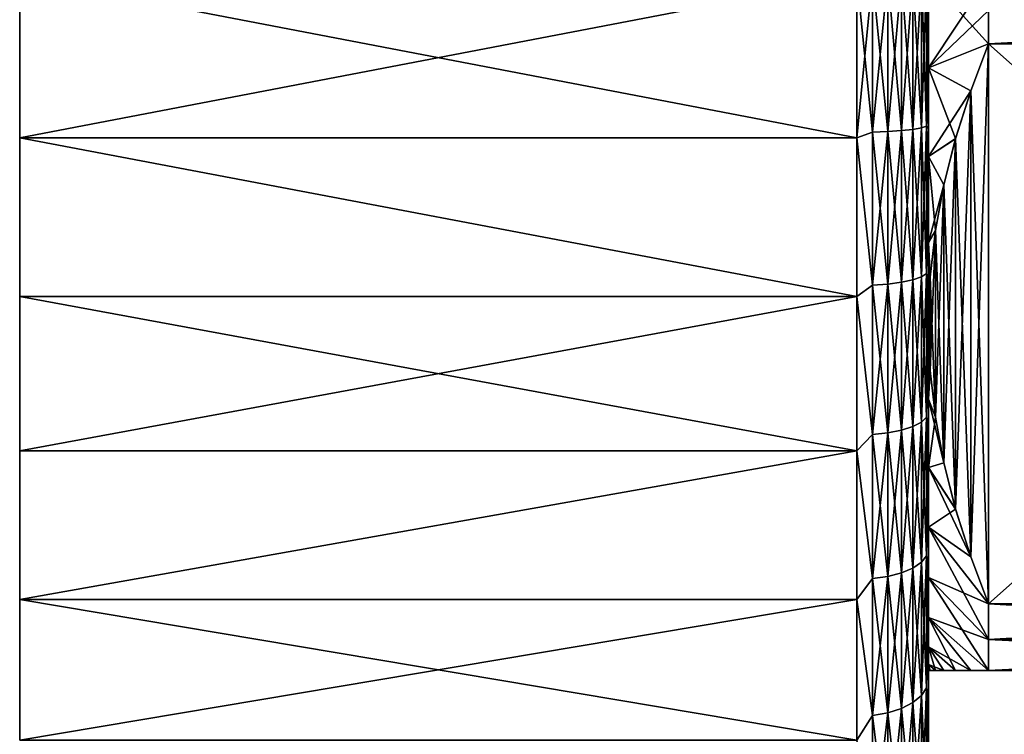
# Model space of a CAD drawing. Header units: metres. Extents: x -59 to 113, y -107 to 107.
# Tile 2 of 192: x -59 to -38, y -92 to -77. Entities that reach past the tile are written whole.
import ezdxf

# ---------------------------------------------------------------- set-up
doc = ezdxf.new("R2010")
doc.units = ezdxf.units.M
doc.layers.add('solid_20_382_333_XXX', color=7, linetype='CONTINUOUS')

msp = doc.modelspace()

# ---------------------------------------------------------------- linework, layer by layer
at = {"layer": 'solid_20_382_333_XXX'}
for points in [[(-58.653999, -79.859329, -68.911316), (-58.653999, -76.5, -9.1), (-58.653999, -76.5, -69.099998)], [(-41.153999, -79.858932, -68.911369), (-58.653999, -79.859329, -68.911316), (-58.653999, -76.5, -69.099998)], [(-41.153999, -79.858932, -68.911369), (-58.653999, -76.5, -69.099998), (-41.153999, -76.5, -69.099998)], [(-58.653999, -79.859329, -68.911316), (-58.653999, -79.859314, -9.288679), (-58.653999, -76.5, -9.1)], [(-41.153999, -76.5, -9.1), (-58.653999, -76.5, -9.1), (-58.653999, -79.859314, -9.288679)], [(-41.153999, -79.858955, -9.288636), (-41.153999, -76.5, -9.1), (-58.653999, -79.859314, -9.288679)], [(-41.153999, -79.858955, -9.288636), (-40.820217, -76.5, -9.137609), (-41.153999, -76.5, -9.1)], [(-40.820217, -79.739502, -68.886749), (-41.153999, -76.5, -69.099998), (-40.820217, -76.5, -69.062393)], [(-40.820217, -79.739502, -68.886749), (-41.153999, -79.858932, -68.911369), (-41.153999, -76.5, -69.099998)], [(-40.820217, -79.739502, -9.313249), (-40.820217, -76.5, -9.137609), (-41.153999, -79.858955, -9.288636)], [(-40.502872, -79.727493, -68.776314), (-40.820217, -76.5, -69.062393), (-40.502872, -76.5, -68.951309)], [(-40.502872, -79.727493, -68.776314), (-40.820217, -79.739502, -68.886749), (-40.820217, -76.5, -69.062393)], [(-40.820217, -79.739502, -9.313249), (-40.502872, -76.5, -9.248693), (-40.820217, -76.5, -9.137609)], [(-40.502872, -79.727493, -9.423682), (-40.502872, -76.5, -9.248693), (-40.820217, -79.739502, -9.313249)], [(-40.218239, -79.708145, -68.598389), (-40.502872, -76.5, -68.951309), (-40.218239, -76.5, -68.772324)], [(-40.502872, -79.727493, -9.423682), (-40.218239, -76.5, -9.427672), (-40.502872, -76.5, -9.248693)], [(-40.502872, -79.727493, -9.423682), (-40.218239, -79.708145, -9.601613), (-40.218239, -76.5, -9.427672)], [(-40.502872, -79.727493, -68.776314), (-40.502872, -76.5, -68.951309), (-40.218239, -79.708145, -68.598389)], [(-39.980625, -79.682426, -68.3619), (-40.218239, -76.5, -68.772324), (-39.980625, -76.5, -68.534447)], [(-40.218239, -79.708145, -9.601613), (-39.980625, -76.5, -9.665555), (-40.218239, -76.5, -9.427672)], [(-40.218239, -79.708145, -9.601613), (-39.980625, -79.682426, -9.838101), (-39.980625, -76.5, -9.665555)], [(-40.218239, -79.708145, -68.598389), (-40.218239, -76.5, -68.772324), (-39.980625, -79.682426, -68.3619)], [(-39.801964, -79.651627, -68.078735), (-39.980625, -76.5, -68.534447), (-39.801964, -76.5, -68.249611)], [(-39.980625, -79.682426, -9.838101), (-39.801964, -76.5, -9.950388), (-39.980625, -76.5, -9.665555)], [(-39.980625, -79.682426, -9.838101), (-39.801964, -79.651627, -10.121264), (-39.801964, -76.5, -9.950388)], [(-39.980625, -79.682426, -68.3619), (-39.980625, -76.5, -68.534447), (-39.801964, -79.651627, -68.078735)], [(-39.801964, -79.651627, -10.121264), (-39.691235, -76.5, -10.267859), (-39.801964, -76.5, -9.950388)], [(-39.801964, -79.651627, -10.121264), (-39.691235, -79.617302, -10.436874), (-39.691235, -76.5, -10.267859)], [(-39.691235, -79.617302, -67.763123), (-39.801964, -76.5, -68.249611), (-39.691235, -76.5, -67.932144)], [(-39.801964, -79.651627, -68.078735), (-39.801964, -76.5, -68.249611), (-39.691235, -79.617302, -67.763123)], [(-39.691235, -76.5, -67.932144), (-39.653999, -76.5, -67.599945), (-39.653999, -79.660507, -67.424217)], [(-39.691235, -79.617302, -67.763123), (-39.691235, -76.5, -67.932144), (-39.653999, -79.660507, -67.424217)], [(-39.691235, -79.617302, -10.436874), (-39.653999, -77.578041, -10.620355), (-39.653999, -76.5, -10.600054)], [(-39.691235, -79.617302, -10.436874), (-39.653999, -76.5, -10.600054), (-39.691235, -76.5, -10.267859)], [(-39.653999, -78.392654, -24.724054), (-38.395351, -77.196815, -23.115181), (-38.395351, -76.5, -23.1)], [(-39.653999, -76.5, -24.6), (-39.653999, -78.392654, -24.724054), (-38.395351, -76.5, -23.1)], [(-39.653999, -76.5, -53.599998), (-38.395351, -76.5, -55.099998), (-38.395351, -77.892311, -55.039307)], [(-39.653999, -78.392654, -53.475945), (-39.653999, -76.5, -53.599998), (-38.395351, -77.892311, -55.039307)], [(-39.653999, -77.578041, -10.620355), (-39.653999, -78.392654, -24.724054), (-39.653999, -76.5, -24.6)], [(-39.653999, -76.5, -10.600054), (-39.653999, -77.578041, -10.620355), (-39.653999, -76.5, -24.6)], [(-39.653999, -76.5, -67.599945), (-39.653999, -76.5, -53.599998), (-39.653999, -78.392654, -53.475945)], [(-39.653999, -79.660507, -67.424217), (-39.653999, -76.5, -67.599945), (-39.653999, -78.392654, -53.475945)], [(-25.21265, -77.892311, -55.039307), (-38.395351, -77.892311, -55.039307), (-38.395351, -76.5, -55.099998)], [(-25.21265, -77.196815, -55.08482), (-25.21265, -77.892311, -55.039307), (-38.395351, -76.5, -55.099998)], [(-39.653999, -78.392654, -24.724054), (-38.395351, -77.892311, -23.160694), (-38.395351, -77.196815, -23.115181)], [(-38.395351, -77.892311, -23.160694), (-25.21265, -77.892311, -23.160694), (-25.21265, -77.196815, -23.115181)], [(-38.395351, -77.196815, -23.115181), (-38.395351, -77.892311, -23.160694), (-25.21265, -77.196815, -23.115181)], [(-39.691235, -79.617302, -10.436874), (-39.653999, -78.996788, -10.709538), (-39.653999, -77.578041, -10.620355)], [(-39.653999, -77.578041, -10.620355), (-39.653999, -78.996788, -10.709538), (-39.653999, -78.392654, -24.724054)], [(-39.653999, -78.392654, -24.724054), (-38.770279, -78.877785, -23.729654), (-38.395351, -77.892311, -23.160694)], [(-39.653999, -78.392654, -53.475945), (-38.395351, -77.892311, -55.039307), (-38.769577, -78.875786, -54.471497)], [(-38.770279, -78.877785, -23.729654), (-38.395351, -89.607689, -29.924568), (-38.395351, -77.892311, -23.160694)], [(-38.770279, -88.622215, -48.844391), (-38.395351, -77.892311, -55.039307), (-38.395351, -89.607689, -48.275433)], [(-38.769577, -78.875786, -54.471497), (-38.395351, -77.892311, -55.039307), (-38.770279, -88.622215, -48.844391)], [(-38.395351, -77.892311, -23.160694), (-25.21265, -89.607689, -29.924568), (-25.21265, -77.892311, -23.160694)], [(-38.395351, -77.892311, -23.160694), (-38.395351, -89.607689, -29.924568), (-25.21265, -89.607689, -29.924568)], [(-25.21265, -77.892311, -55.039307), (-25.21265, -89.607689, -48.275433), (-38.395351, -89.607689, -48.275433)], [(-25.21265, -77.892311, -55.039307), (-38.395351, -89.607689, -48.275433), (-38.395351, -77.892311, -55.039307)], [(-39.653999, -78.392654, -24.724054), (-39.653999, -80.252876, -25.094078), (-38.770279, -78.877785, -23.729654)], [(-39.653999, -78.996788, -10.709538), (-39.653999, -80.252876, -25.094078), (-39.653999, -78.392654, -24.724054)], [(-39.653999, -78.392654, -53.475945), (-38.769577, -78.875786, -54.471497), (-39.087265, -79.872856, -53.89584)], [(-39.653999, -80.252876, -53.105923), (-39.653999, -78.392654, -53.475945), (-39.087265, -79.872856, -53.89584)], [(-39.653999, -79.660507, -67.424217), (-39.653999, -78.392654, -53.475945), (-39.653999, -80.252876, -53.105923)], [(-39.691235, -79.617302, -10.436874), (-39.653999, -80.91127, -10.943524), (-39.653999, -78.996788, -10.709538)], [(-39.653999, -80.252876, -25.094078), (-39.088436, -79.876953, -24.306528), (-38.770279, -78.877785, -23.729654)], [(-39.653999, -78.996788, -10.709538), (-39.653999, -80.91127, -10.943524), (-39.653999, -80.252876, -25.094078)], [(-38.770279, -78.877785, -23.729654), (-39.088436, -79.876953, -24.306528), (-39.087265, -87.627144, -28.781101)], [(-38.769577, -78.875786, -54.471497), (-38.770279, -88.622215, -48.844391), (-39.087265, -79.872856, -53.89584)], [(-38.770279, -78.877785, -23.729654), (-39.087265, -87.627144, -28.781101), (-38.769577, -88.624214, -29.35676)], [(-38.770279, -78.877785, -23.729654), (-38.769577, -88.624214, -29.35676), (-38.395351, -89.607689, -29.924568)], [(-39.980625, -79.682426, -68.3619), (-39.801964, -79.651627, -68.078735), (-39.801964, -82.766304, -67.568108)], [(-39.980625, -82.827538, -10.353716), (-39.801964, -82.766304, -10.631889), (-39.801964, -79.651627, -10.121264)], [(-39.980625, -79.682426, -9.838101), (-39.980625, -82.827538, -10.353716), (-39.801964, -79.651627, -10.121264)], [(-39.801964, -79.651627, -68.078735), (-39.691235, -79.617302, -67.763123), (-39.691235, -82.698059, -67.258064)], [(-39.801964, -82.766304, -10.631889), (-39.691235, -82.698059, -10.941939), (-39.691235, -79.617302, -10.436874)], [(-39.801964, -79.651627, -10.121264), (-39.801964, -82.766304, -10.631889), (-39.691235, -79.617302, -10.436874)], [(-39.801964, -82.766304, -67.568108), (-39.801964, -79.651627, -68.078735), (-39.691235, -82.698059, -67.258064)], [(-39.691235, -82.698059, -67.258064), (-39.691235, -79.617302, -67.763123), (-39.653999, -79.660507, -67.424217)], [(-39.691235, -79.617302, -10.436874), (-39.691235, -82.698059, -10.941939), (-39.653999, -80.91127, -10.943524)], [(-39.691235, -82.698059, -67.258064), (-39.653999, -79.660507, -67.424217), (-39.653999, -82.784172, -66.898544)], [(-39.653999, -79.660507, -67.424217), (-39.653999, -80.252876, -53.105923), (-39.653999, -82.048889, -52.496262)], [(-39.653999, -82.784172, -66.898544), (-39.653999, -79.660507, -67.424217), (-39.653999, -82.048889, -52.496262)], [(-41.153999, -79.858932, -68.911369), (-41.153999, -83.175629, -68.347839), (-58.653999, -79.859329, -68.911316)], [(-41.153999, -83.175644, -9.852167), (-41.153999, -79.858955, -9.288636), (-58.653999, -79.859314, -9.288679)], [(-58.653999, -83.175804, -68.347794), (-58.653999, -83.175781, -9.852203), (-58.653999, -79.859314, -9.288679)], [(-41.153999, -83.175644, -9.852167), (-58.653999, -79.859314, -9.288679), (-58.653999, -83.175781, -9.852203)], [(-58.653999, -79.859329, -68.911316), (-58.653999, -83.175804, -68.347794), (-58.653999, -79.859314, -9.288679)], [(-41.153999, -83.175629, -68.347839), (-58.653999, -83.175804, -68.347794), (-58.653999, -79.859329, -68.911316)], [(-40.820217, -82.941025, -9.838112), (-40.820217, -79.739502, -9.313249), (-41.153999, -79.858955, -9.288636)], [(-40.820217, -79.739502, -68.886749), (-40.820217, -82.941025, -68.361885), (-41.153999, -79.858932, -68.911369)], [(-40.820217, -82.941025, -68.361885), (-41.153999, -83.175629, -68.347839), (-41.153999, -79.858932, -68.911369)], [(-40.820217, -82.941025, -9.838112), (-41.153999, -79.858955, -9.288636), (-41.153999, -83.175644, -9.852167)], [(-40.502872, -79.727493, -9.423682), (-40.820217, -79.739502, -9.313249), (-40.820217, -82.941025, -9.838112)], [(-40.502872, -79.727493, -9.423682), (-40.820217, -82.941025, -9.838112), (-40.502872, -82.917152, -9.9466)], [(-40.502872, -82.917152, -68.253403), (-40.820217, -79.739502, -68.886749), (-40.502872, -79.727493, -68.776314)], [(-40.502872, -82.917152, -68.253403), (-40.820217, -82.941025, -68.361885), (-40.820217, -79.739502, -68.886749)], [(-40.502872, -79.727493, -68.776314), (-40.218239, -79.708145, -68.598389), (-40.218239, -82.87867, -68.078606)], [(-40.502872, -82.917152, -9.9466), (-40.218239, -82.87867, -10.121395), (-40.218239, -79.708145, -9.601613)], [(-40.502872, -79.727493, -9.423682), (-40.502872, -82.917152, -9.9466), (-40.218239, -79.708145, -9.601613)], [(-40.502872, -82.917152, -68.253403), (-40.502872, -79.727493, -68.776314), (-40.218239, -82.87867, -68.078606)], [(-40.218239, -79.708145, -68.598389), (-39.980625, -79.682426, -68.3619), (-39.980625, -82.827538, -67.846283)], [(-40.218239, -82.87867, -10.121395), (-39.980625, -82.827538, -10.353716), (-39.980625, -79.682426, -9.838101)], [(-40.218239, -79.708145, -9.601613), (-40.218239, -82.87867, -10.121395), (-39.980625, -79.682426, -9.838101)], [(-40.218239, -82.87867, -68.078606), (-40.218239, -79.708145, -68.598389), (-39.980625, -82.827538, -67.846283)], [(-39.980625, -82.827538, -67.846283), (-39.980625, -79.682426, -68.3619), (-39.801964, -82.766304, -67.568108)], [(-39.653999, -80.252876, -53.105923), (-39.087265, -79.872856, -53.89584), (-39.331562, -80.839928, -53.337502)], [(-39.087265, -79.872856, -53.89584), (-39.088436, -87.623047, -49.421265), (-39.331562, -80.839928, -53.337502)], [(-39.087265, -79.872856, -53.89584), (-38.770279, -88.622215, -48.844391), (-39.088436, -87.623047, -49.421265)], [(-39.653999, -80.252876, -25.094078), (-39.331688, -80.840508, -24.862835), (-39.088436, -79.876953, -24.306528)], [(-39.088436, -79.876953, -24.306528), (-39.331688, -80.840508, -24.862835), (-39.331562, -86.660072, -28.222763)], [(-39.088436, -79.876953, -24.306528), (-39.331562, -86.660072, -28.222763), (-39.087265, -87.627144, -28.781101)], [(-39.653999, -80.252876, -25.094078), (-39.653999, -82.048889, -25.703739), (-39.331688, -80.840508, -24.862835)], [(-39.653999, -80.91127, -10.943524), (-39.653999, -82.048889, -25.703739), (-39.653999, -80.252876, -25.094078)], [(-39.653999, -80.252876, -53.105923), (-39.331562, -80.839928, -53.337502), (-39.507805, -81.797501, -52.784645)], [(-39.653999, -82.048889, -52.496262), (-39.653999, -80.252876, -53.105923), (-39.507805, -81.797501, -52.784645)], [(-39.653999, -82.048889, -25.703739), (-39.507317, -81.794235, -25.413467), (-39.331688, -80.840508, -24.862835)], [(-39.331562, -80.839928, -53.337502), (-39.507317, -85.705765, -50.528206), (-39.507805, -81.797501, -52.784645)], [(-39.331562, -80.839928, -53.337502), (-39.331688, -86.659492, -49.977573), (-39.507317, -85.705765, -50.528206)], [(-39.331688, -80.840508, -24.862835), (-39.507317, -81.794235, -25.413467), (-39.331562, -86.660072, -28.222763)], [(-39.331562, -80.839928, -53.337502), (-39.088436, -87.623047, -49.421265), (-39.331688, -86.659492, -49.977573)], [(-39.691235, -82.698059, -10.941939), (-39.653999, -83.559959, -11.488366), (-39.653999, -80.91127, -10.943524)], [(-39.653999, -80.91127, -10.943524), (-39.653999, -83.559959, -11.488366), (-39.653999, -82.048889, -25.703739)], [(-39.653999, -82.048889, -25.703739), (-39.617016, -82.770172, -25.976929), (-39.507317, -81.794235, -25.413467)], [(-39.653999, -82.048889, -52.496262), (-39.507805, -81.797501, -52.784645), (-39.617142, -82.771843, -52.222107)], [(-39.507805, -81.797501, -52.784645), (-39.617016, -84.729828, -51.091663), (-39.617142, -82.771843, -52.222107)], [(-39.507317, -81.794235, -25.413467), (-39.617016, -82.770172, -25.976929), (-39.507805, -85.702499, -27.669909)], [(-39.507805, -81.797501, -52.784645), (-39.507317, -85.705765, -50.528206), (-39.617016, -84.729828, -51.091663)], [(-39.507317, -81.794235, -25.413467), (-39.507805, -85.702499, -27.669909), (-39.331562, -86.660072, -28.222763)], [(-39.653999, -82.048889, -25.703739), (-39.653999, -83.75, -26.542631), (-39.617016, -82.770172, -25.976929)], [(-39.653999, -83.559959, -11.488366), (-39.653999, -83.75, -26.542631), (-39.653999, -82.048889, -25.703739)], [(-39.653999, -82.048889, -52.496262), (-39.617142, -82.771843, -52.222107), (-39.653999, -83.75, -51.657368)], [(-39.653999, -82.784172, -66.898544), (-39.653999, -82.048889, -52.496262), (-39.653999, -83.75, -51.657368)], [(-39.801964, -82.766304, -67.568108), (-39.691235, -82.698059, -67.258064), (-39.691235, -85.706146, -66.422867)], [(-39.801964, -85.807518, -11.476277), (-39.691235, -85.706146, -11.777131), (-39.691235, -82.698059, -10.941939)], [(-39.801964, -82.766304, -10.631889), (-39.801964, -85.807518, -11.476277), (-39.691235, -82.698059, -10.941939)], [(-39.691235, -85.706146, -66.422867), (-39.691235, -82.698059, -67.258064), (-39.653999, -82.784172, -66.898544)], [(-39.691235, -82.698059, -10.941939), (-39.691235, -85.706146, -11.777131), (-39.653999, -83.559959, -11.488366)], [(-40.820217, -86.067039, -10.706044), (-40.820217, -82.941025, -9.838112), (-41.153999, -83.175644, -9.852167)], [(-40.820217, -82.941025, -68.361885), (-40.820217, -86.067039, -67.493958), (-41.153999, -83.175629, -68.347839)], [(-40.502872, -82.917152, -9.9466), (-40.820217, -82.941025, -9.838112), (-40.820217, -86.067039, -10.706044)], [(-40.502872, -82.917152, -9.9466), (-40.820217, -86.067039, -10.706044), (-40.502872, -86.03157, -10.811314)], [(-40.502872, -86.03157, -67.388687), (-40.820217, -82.941025, -68.361885), (-40.502872, -82.917152, -68.253403)], [(-40.502872, -86.03157, -67.388687), (-40.820217, -86.067039, -67.493958), (-40.820217, -82.941025, -68.361885)], [(-40.502872, -82.917152, -68.253403), (-40.218239, -82.87867, -68.078606), (-40.218239, -85.974419, -67.219078)], [(-40.502872, -86.03157, -10.811314), (-40.218239, -85.974419, -10.980925), (-40.218239, -82.87867, -10.121395)], [(-40.502872, -82.917152, -9.9466), (-40.502872, -86.03157, -10.811314), (-40.218239, -82.87867, -10.121395)], [(-40.502872, -86.03157, -67.388687), (-40.502872, -82.917152, -68.253403), (-40.218239, -85.974419, -67.219078)], [(-40.218239, -82.87867, -68.078606), (-39.980625, -82.827538, -67.846283), (-39.980625, -85.89846, -66.993645)], [(-40.218239, -85.974419, -10.980925), (-39.980625, -85.89846, -11.206355), (-39.980625, -82.827538, -10.353716)], [(-40.218239, -82.87867, -10.121395), (-40.218239, -85.974419, -10.980925), (-39.980625, -82.827538, -10.353716)], [(-40.218239, -85.974419, -67.219078), (-40.218239, -82.87867, -68.078606), (-39.980625, -85.89846, -66.993645)], [(-39.980625, -82.827538, -67.846283), (-39.801964, -82.766304, -67.568108), (-39.801964, -85.807518, -66.723724)], [(-39.980625, -85.89846, -11.206355), (-39.801964, -85.807518, -11.476277), (-39.801964, -82.766304, -10.631889)], [(-39.980625, -82.827538, -10.353716), (-39.980625, -85.89846, -11.206355), (-39.801964, -82.766304, -10.631889)], [(-39.980625, -85.89846, -66.993645), (-39.980625, -82.827538, -67.846283), (-39.801964, -85.807518, -66.723724)], [(-39.801964, -85.807518, -66.723724), (-39.801964, -82.766304, -67.568108), (-39.691235, -85.706146, -66.422867)], [(-39.691235, -85.706146, -66.422867), (-39.653999, -82.784172, -66.898544), (-39.653999, -85.830208, -66.029488)], [(-39.617016, -82.770172, -25.976929), (-39.653999, -83.75, -26.542631), (-39.617142, -84.728157, -27.10737)], [(-39.617142, -82.771843, -52.222107), (-39.617016, -84.729828, -51.091663), (-39.653999, -83.75, -51.657368)], [(-39.653999, -82.784172, -66.898544), (-39.653999, -83.75, -51.657368), (-39.653999, -85.327057, -50.603607)], [(-39.653999, -85.830208, -66.029488), (-39.653999, -82.784172, -66.898544), (-39.653999, -85.327057, -50.603607)], [(-39.617016, -82.770172, -25.976929), (-39.617142, -84.728157, -27.10737), (-39.507805, -85.702499, -27.669909)], [(-41.153999, -83.175629, -68.347839), (-41.153999, -86.408371, -67.416504), (-58.653999, -83.175804, -68.347794)], [(-41.153999, -83.175644, -9.852167), (-58.653999, -83.175781, -9.852203), (-58.653999, -86.408142, -10.783426)], [(-41.153999, -86.408394, -10.783506), (-41.153999, -83.175644, -9.852167), (-58.653999, -86.408142, -10.783426)], [(-58.653999, -86.408173, -67.416565), (-58.653999, -86.408142, -10.783426), (-58.653999, -83.175781, -9.852203)], [(-58.653999, -83.175804, -68.347794), (-58.653999, -86.408173, -67.416565), (-58.653999, -83.175781, -9.852203)], [(-41.153999, -86.408371, -67.416504), (-58.653999, -86.408173, -67.416565), (-58.653999, -83.175804, -68.347794)], [(-40.820217, -86.067039, -67.493958), (-41.153999, -86.408371, -67.416504), (-41.153999, -83.175629, -68.347839)], [(-40.820217, -86.067039, -10.706044), (-41.153999, -83.175644, -9.852167), (-41.153999, -86.408394, -10.783506)], [(-39.691235, -85.706146, -11.777131), (-39.653999, -86.58326, -12.443335), (-39.653999, -83.559959, -11.488366)], [(-39.653999, -83.559959, -11.488366), (-39.653999, -86.58326, -12.443335), (-39.653999, -83.75, -26.542631)], [(-39.653999, -85.327057, -27.596392), (-39.617142, -84.728157, -27.10737), (-39.653999, -83.75, -26.542631)], [(-39.653999, -86.58326, -12.443335), (-39.653999, -85.327057, -27.596392), (-39.653999, -83.75, -26.542631)], [(-39.653999, -85.327057, -50.603607), (-39.653999, -83.75, -51.657368), (-39.617016, -84.729828, -51.091663)], [(-39.653999, -85.327057, -27.596392), (-39.507805, -85.702499, -27.669909), (-39.617142, -84.728157, -27.10737)], [(-39.653999, -85.327057, -50.603607), (-39.617016, -84.729828, -51.091663), (-39.507317, -85.705765, -50.528206)], [(-39.653999, -85.327057, -27.596392), (-39.653999, -86.753044, -28.846952), (-39.507805, -85.702499, -27.669909)], [(-39.653999, -85.327057, -50.603607), (-39.507317, -85.705765, -50.528206), (-39.331688, -86.659492, -49.977573)], [(-39.653999, -86.753044, -49.353046), (-39.653999, -85.327057, -50.603607), (-39.331688, -86.659492, -49.977573)], [(-39.653999, -85.830208, -66.029488), (-39.653999, -85.327057, -50.603607), (-39.653999, -86.753044, -49.353046)], [(-39.653999, -86.58326, -12.443335), (-39.653999, -86.753044, -28.846952), (-39.653999, -85.327057, -27.596392)], [(-39.980625, -85.89846, -66.993645), (-39.801964, -85.807518, -66.723724), (-39.801964, -88.739601, -65.555473)], [(-39.980625, -88.8592, -12.386022), (-39.801964, -88.739601, -12.644528), (-39.801964, -85.807518, -11.476277)], [(-39.980625, -85.89846, -11.206355), (-39.980625, -88.8592, -12.386022), (-39.801964, -85.807518, -11.476277)], [(-39.801964, -85.807518, -66.723724), (-39.691235, -85.706146, -66.422867), (-39.691235, -88.6063, -65.267342)], [(-39.801964, -88.739601, -12.644528), (-39.691235, -88.6063, -12.932658), (-39.691235, -85.706146, -11.777131)], [(-39.801964, -85.807518, -11.476277), (-39.801964, -88.739601, -12.644528), (-39.691235, -85.706146, -11.777131)], [(-39.801964, -88.739601, -65.555473), (-39.801964, -85.807518, -66.723724), (-39.691235, -88.6063, -65.267342)], [(-39.691235, -88.6063, -65.267342), (-39.691235, -85.706146, -66.422867), (-39.653999, -85.830208, -66.029488)], [(-39.691235, -85.706146, -11.777131), (-39.691235, -88.6063, -12.932658), (-39.653999, -86.58326, -12.443335)], [(-39.691235, -88.6063, -65.267342), (-39.653999, -85.830208, -66.029488), (-39.653999, -88.761024, -64.827751)], [(-39.653999, -86.753044, -28.846952), (-39.331562, -86.660072, -28.222763), (-39.507805, -85.702499, -27.669909)], [(-39.653999, -85.830208, -66.029488), (-39.653999, -86.753044, -49.353046), (-39.653999, -88.003609, -47.927059)], [(-39.653999, -88.761024, -64.827751), (-39.653999, -85.830208, -66.029488), (-39.653999, -88.003609, -47.927059)], [(-40.502872, -86.03157, -10.811314), (-40.820217, -86.067039, -10.706044), (-40.820217, -89.080879, -11.90687)], [(-40.502872, -86.03157, -10.811314), (-40.820217, -89.080879, -11.90687), (-40.502872, -89.034241, -12.007688)], [(-40.502872, -89.034241, -66.192314), (-40.820217, -86.067039, -67.493958), (-40.502872, -86.03157, -67.388687)], [(-40.502872, -86.03157, -67.388687), (-40.218239, -85.974419, -67.219078), (-40.218239, -88.959084, -66.029877)], [(-40.502872, -89.034241, -12.007688), (-40.218239, -88.959084, -12.170125), (-40.218239, -85.974419, -10.980925)], [(-40.502872, -86.03157, -10.811314), (-40.502872, -89.034241, -12.007688), (-40.218239, -85.974419, -10.980925)], [(-40.502872, -89.034241, -66.192314), (-40.502872, -86.03157, -67.388687), (-40.218239, -88.959084, -66.029877)], [(-40.218239, -85.974419, -67.219078), (-39.980625, -85.89846, -66.993645), (-39.980625, -88.8592, -65.81398)], [(-40.218239, -88.959084, -12.170125), (-39.980625, -88.8592, -12.386022), (-39.980625, -85.89846, -11.206355)], [(-40.218239, -85.974419, -10.980925), (-40.218239, -88.959084, -12.170125), (-39.980625, -85.89846, -11.206355)], [(-40.218239, -88.959084, -66.029877), (-40.218239, -85.974419, -67.219078), (-39.980625, -88.8592, -65.81398)], [(-39.980625, -88.8592, -65.81398), (-39.980625, -85.89846, -66.993645), (-39.801964, -88.739601, -65.555473)], [(-40.820217, -89.080879, -11.90687), (-40.820217, -86.067039, -10.706044), (-41.153999, -86.408394, -10.783506)], [(-40.820217, -86.067039, -67.493958), (-40.820217, -89.080879, -66.293129), (-41.153999, -86.408371, -67.416504)], [(-40.502872, -89.034241, -66.192314), (-40.820217, -89.080879, -66.293129), (-40.820217, -86.067039, -67.493958)], [(-58.653999, -89.516319, -66.129158), (-58.653999, -89.516266, -12.070816), (-58.653999, -86.408142, -10.783426)], [(-41.153999, -86.408394, -10.783506), (-58.653999, -86.408142, -10.783426), (-58.653999, -89.516266, -12.070816)], [(-58.653999, -86.408173, -67.416565), (-58.653999, -89.516319, -66.129158), (-58.653999, -86.408142, -10.783426)], [(-41.153999, -86.408371, -67.416504), (-58.653999, -89.516319, -66.129158), (-58.653999, -86.408173, -67.416565)], [(-41.153999, -86.408371, -67.416504), (-41.153999, -89.51651, -66.129066), (-58.653999, -89.516319, -66.129158)], [(-41.153999, -89.516525, -12.070942), (-41.153999, -86.408394, -10.783506), (-58.653999, -89.516266, -12.070816)], [(-40.820217, -89.080879, -66.293129), (-41.153999, -89.51651, -66.129066), (-41.153999, -86.408371, -67.416504)], [(-40.820217, -89.080879, -11.90687), (-41.153999, -86.408394, -10.783506), (-41.153999, -89.516525, -12.070942)], [(-39.691235, -88.6063, -12.932658), (-39.653999, -89.479126, -13.72694), (-39.653999, -86.58326, -12.443335)], [(-39.653999, -86.58326, -12.443335), (-39.653999, -89.479126, -13.72694), (-39.653999, -86.753044, -28.846952)], [(-39.653999, -86.753044, -49.353046), (-39.331688, -86.659492, -49.977573), (-39.088436, -87.623047, -49.421265)], [(-39.653999, -86.753044, -28.846952), (-39.087265, -87.627144, -28.781101), (-39.331562, -86.660072, -28.222763)], [(-39.653999, -86.753044, -28.846952), (-39.653999, -88.003609, -30.27294), (-39.087265, -87.627144, -28.781101)], [(-39.653999, -86.753044, -49.353046), (-39.088436, -87.623047, -49.421265), (-38.770279, -88.622215, -48.844391)], [(-39.653999, -88.003609, -47.927059), (-39.653999, -86.753044, -49.353046), (-38.770279, -88.622215, -48.844391)], [(-39.653999, -89.479126, -13.72694), (-39.653999, -88.003609, -30.27294), (-39.653999, -86.753044, -28.846952)], [(-39.653999, -88.003609, -30.27294), (-38.769577, -88.624214, -29.35676), (-39.087265, -87.627144, -28.781101)], [(-39.653999, -88.003609, -30.27294), (-38.395351, -89.607689, -29.924568), (-38.769577, -88.624214, -29.35676)], [(-39.653999, -88.003609, -30.27294), (-39.653999, -89.057365, -31.85), (-38.395351, -89.607689, -29.924568)], [(-39.653999, -88.003609, -47.927059), (-38.395351, -89.607689, -48.275433), (-38.395351, -90.356407, -47.099998)], [(-39.653999, -88.003609, -47.927059), (-38.770279, -88.622215, -48.844391), (-38.395351, -89.607689, -48.275433)], [(-39.653999, -89.057365, -46.349998), (-39.653999, -88.003609, -47.927059), (-38.395351, -90.356407, -47.099998)], [(-39.653999, -88.761024, -64.827751), (-39.653999, -88.003609, -47.927059), (-39.653999, -89.057365, -46.349998)], [(-39.653999, -89.479126, -13.72694), (-39.653999, -89.057365, -31.85), (-39.653999, -88.003609, -30.27294)], [(-39.801964, -88.739601, -65.555473), (-39.691235, -88.6063, -65.267342), (-39.691235, -91.364525, -63.805027)], [(-39.801964, -91.528198, -14.122946), (-39.691235, -91.364525, -14.394974), (-39.691235, -88.6063, -12.932658)], [(-39.801964, -88.739601, -12.644528), (-39.801964, -91.528198, -14.122946), (-39.691235, -88.6063, -12.932658)], [(-39.691235, -91.364525, -63.805027), (-39.691235, -88.6063, -65.267342), (-39.653999, -88.761024, -64.827751)], [(-39.691235, -88.6063, -12.932658), (-39.691235, -91.364525, -14.394974), (-39.653999, -89.479126, -13.72694)], [(-40.218239, -88.959084, -66.029877), (-39.980625, -88.8592, -65.81398), (-39.980625, -91.675041, -64.321114)], [(-40.218239, -91.797684, -13.675054), (-39.980625, -91.675041, -13.878884), (-39.980625, -88.8592, -12.386022)], [(-40.218239, -88.959084, -12.170125), (-40.218239, -91.797684, -13.675054), (-39.980625, -88.8592, -12.386022)], [(-39.980625, -88.8592, -65.81398), (-39.801964, -88.739601, -65.555473), (-39.801964, -91.528198, -64.077057)], [(-39.980625, -91.675041, -13.878884), (-39.801964, -91.528198, -14.122946), (-39.801964, -88.739601, -12.644528)], [(-39.980625, -88.8592, -12.386022), (-39.980625, -91.675041, -13.878884), (-39.801964, -88.739601, -12.644528)], [(-39.980625, -91.675041, -64.321114), (-39.980625, -88.8592, -65.81398), (-39.801964, -91.528198, -64.077057)], [(-39.801964, -91.528198, -64.077057), (-39.801964, -88.739601, -65.555473), (-39.691235, -91.364525, -63.805027)], [(-39.691235, -91.364525, -63.805027), (-39.653999, -88.761024, -64.827751), (-39.653999, -91.540413, -63.308182)], [(-39.653999, -88.761024, -64.827751), (-39.653999, -89.057365, -46.349998), (-39.653999, -89.896263, -44.648888)], [(-39.653999, -88.761024, -64.827751), (-39.653999, -89.896263, -44.648888), (-39.653999, -90.50592, -42.852875)], [(-39.653999, -88.761024, -64.827751), (-39.653999, -90.50592, -42.852875), (-39.653999, -90.875946, -40.992653)], [(-39.653999, -91.540413, -63.308182), (-39.653999, -88.761024, -64.827751), (-39.653999, -90.875946, -40.992653)], [(-40.820217, -91.947227, -13.42651), (-40.820217, -89.080879, -11.90687), (-41.153999, -89.516525, -12.070942)], [(-40.820217, -89.080879, -66.293129), (-40.820217, -91.947227, -64.773491), (-41.153999, -89.51651, -66.129066)], [(-40.502872, -89.034241, -12.007688), (-40.820217, -89.080879, -11.90687), (-40.820217, -91.947227, -13.42651)], [(-40.502872, -89.034241, -12.007688), (-40.820217, -91.947227, -13.42651), (-40.502872, -91.889954, -13.521693)], [(-40.502872, -91.889954, -64.678307), (-40.820217, -89.080879, -66.293129), (-40.502872, -89.034241, -66.192314)], [(-40.502872, -91.889954, -64.678307), (-40.820217, -91.947227, -64.773491), (-40.820217, -89.080879, -66.293129)], [(-40.502872, -89.034241, -66.192314), (-40.218239, -88.959084, -66.029877), (-40.218239, -91.797684, -64.524948)], [(-40.502872, -91.889954, -13.521693), (-40.218239, -91.797684, -13.675054), (-40.218239, -88.959084, -12.170125)], [(-40.502872, -89.034241, -12.007688), (-40.502872, -91.889954, -13.521693), (-40.218239, -88.959084, -12.170125)], [(-40.502872, -91.889954, -64.678307), (-40.502872, -89.034241, -66.192314), (-40.218239, -91.797684, -64.524948)], [(-40.218239, -91.797684, -64.524948), (-40.218239, -88.959084, -66.029877), (-39.980625, -91.675041, -64.321114)], [(-39.653999, -89.057365, -31.85), (-38.395351, -90.356407, -31.1), (-38.395351, -89.607689, -29.924568)], [(-39.653999, -89.057365, -31.85), (-39.653999, -89.896263, -33.551113), (-38.395351, -90.356407, -31.1)], [(-39.653999, -89.057365, -46.349998), (-38.395351, -90.356407, -47.099998), (-38.395351, -91, -45.863876)], [(-39.653999, -89.896263, -44.648888), (-39.653999, -89.057365, -46.349998), (-38.395351, -91, -45.863876)], [(-39.653999, -89.479126, -13.72694), (-39.653999, -89.896263, -33.551113), (-39.653999, -89.057365, -31.85)], [(-58.653999, -89.516319, -66.129158), (-58.653999, -92.461121, -13.698372), (-58.653999, -89.516266, -12.070816)], [(-41.153999, -89.516525, -12.070942), (-58.653999, -89.516266, -12.070816), (-58.653999, -92.461121, -13.698372)], [(-58.653999, -89.516319, -66.129158), (-58.653999, -92.461182, -64.501587), (-58.653999, -92.461121, -13.698372)], [(-41.153999, -92.46096, -64.501724), (-58.653999, -92.461182, -64.501587), (-58.653999, -89.516319, -66.129158)], [(-41.153999, -89.51651, -66.129066), (-41.153999, -92.46096, -64.501724), (-58.653999, -89.516319, -66.129158)], [(-41.153999, -92.460976, -13.698283), (-41.153999, -89.516525, -12.070942), (-58.653999, -92.461121, -13.698372)], [(-40.820217, -91.947227, -64.773491), (-41.153999, -92.46096, -64.501724), (-41.153999, -89.51651, -66.129066)], [(-40.820217, -91.947227, -13.42651), (-41.153999, -89.516525, -12.070942), (-41.153999, -92.460976, -13.698283)], [(-39.691235, -91.364525, -14.394974), (-39.653999, -92.214653, -15.323968), (-39.653999, -89.479126, -13.72694)], [(-39.653999, -89.479126, -13.72694), (-39.653999, -92.214653, -15.323968), (-39.653999, -89.896263, -33.551113)], [(-25.21265, -89.607689, -29.924568), (-38.395351, -89.607689, -29.924568), (-38.395351, -90.356407, -31.1)], [(-25.21265, -90.356407, -31.1), (-25.21265, -89.607689, -29.924568), (-38.395351, -90.356407, -31.1)], [(-38.395351, -89.607689, -48.275433), (-25.21265, -89.607689, -48.275433), (-25.21265, -90.356407, -47.099998)], [(-38.395351, -90.356407, -47.099998), (-38.395351, -89.607689, -48.275433), (-25.21265, -90.356407, -47.099998)], [(-39.653999, -89.896263, -33.551113), (-38.395351, -91, -32.336124), (-38.395351, -90.356407, -31.1)], [(-39.653999, -89.896263, -33.551113), (-38.770279, -91, -33.474049), (-38.395351, -91, -32.336124)], [(-39.653999, -89.896263, -44.648888), (-38.395351, -91, -45.863876), (-38.769577, -91, -44.728256)], [(-39.653999, -89.896263, -44.648888), (-38.769577, -91, -44.728256), (-39.087265, -91, -43.576939)], [(-39.653999, -90.50592, -42.852875), (-39.653999, -89.896263, -44.648888), (-39.087265, -91, -43.576939)], [(-39.653999, -89.896263, -33.551113), (-39.653999, -90.50592, -35.347126), (-38.770279, -91, -33.474049)], [(-39.653999, -92.214653, -15.323968), (-39.653999, -90.50592, -35.347126), (-39.653999, -89.896263, -33.551113)], [(-25.21265, -90.356407, -31.1), (-38.395351, -91, -32.336124), (-25.21265, -91, -32.336124)], [(-25.21265, -90.356407, -31.1), (-38.395351, -90.356407, -31.1), (-38.395351, -91, -32.336124)], [(-38.395351, -90.356407, -47.099998), (-25.21265, -91, -45.863876), (-38.395351, -91, -45.863876)], [(-38.395351, -90.356407, -47.099998), (-25.21265, -90.356407, -47.099998), (-25.21265, -91, -45.863876)], [(-39.653999, -90.50592, -42.852875), (-39.331562, -91, -42.460262), (-39.507805, -91, -41.354553)], [(-39.653999, -90.875946, -40.992653), (-39.653999, -90.50592, -42.852875), (-39.507805, -91, -41.354553)], [(-39.653999, -90.50592, -42.852875), (-39.087265, -91, -43.576939), (-39.331562, -91, -42.460262)], [(-39.653999, -90.50592, -35.347126), (-39.088436, -91, -34.627792), (-38.770279, -91, -33.474049)], [(-39.653999, -90.50592, -35.347126), (-39.331688, -91, -35.740406), (-39.088436, -91, -34.627792)], [(-39.653999, -90.50592, -35.347126), (-39.653999, -90.875946, -37.207348), (-39.331688, -91, -35.740406)], [(-39.653999, -92.214653, -15.323968), (-39.653999, -90.875946, -37.207348), (-39.653999, -90.50592, -35.347126)], [(-39.653999, -90.875946, -40.992653), (-39.617142, -91, -40.229477), (-39.653999, -91, -39.099998)], [(-39.653999, -91.540413, -63.308182), (-39.653999, -90.875946, -40.992653), (-39.653999, -91, -39.099998)], [(-39.653999, -90.875946, -37.207348), (-39.653999, -91, -39.099998), (-39.617016, -91, -37.968594)], [(-39.653999, -92.214653, -15.323968), (-39.653999, -91, -39.099998), (-39.653999, -90.875946, -37.207348)], [(-39.653999, -90.875946, -40.992653), (-39.507805, -91, -41.354553), (-39.617142, -91, -40.229477)], [(-39.653999, -90.875946, -37.207348), (-39.507317, -91, -36.841675), (-39.331688, -91, -35.740406)], [(-39.653999, -90.875946, -37.207348), (-39.617016, -91, -37.968594), (-39.507317, -91, -36.841675)], [(-39.617016, -91, -37.968594), (-39.653999, -91, -39.099998), (-39.617142, -91, -40.229477)], [(-39.653999, -92.214653, -15.323968), (-39.653999, -91.540413, -63.308182), (-39.653999, -91, -39.099998)], [(-39.617016, -91, -37.968594), (-39.617142, -91, -40.229477), (-39.507805, -91, -41.354553)], [(-39.617016, -91, -37.968594), (-39.507805, -91, -41.354553), (-39.507317, -91, -36.841675)], [(-39.507317, -91, -36.841675), (-39.507805, -91, -41.354553), (-39.331562, -91, -42.460262)], [(-39.507317, -91, -36.841675), (-39.331562, -91, -42.460262), (-39.331688, -91, -35.740406)], [(-39.331688, -91, -35.740406), (-39.331562, -91, -42.460262), (-39.088436, -91, -34.627792)], [(-39.088436, -91, -34.627792), (-39.331562, -91, -42.460262), (-39.087265, -91, -43.576939)], [(-39.088436, -91, -34.627792), (-39.087265, -91, -43.576939), (-38.770279, -91, -33.474049)], [(-38.770279, -91, -33.474049), (-39.087265, -91, -43.576939), (-38.769577, -91, -44.728256)], [(-38.770279, -91, -33.474049), (-38.395351, -91, -45.863876), (-38.395351, -91, -32.336124)], [(-38.770279, -91, -33.474049), (-38.769577, -91, -44.728256), (-38.395351, -91, -45.863876)], [(-25.21265, -91, -45.863876), (-25.21265, -91, -32.336124), (-38.395351, -91, -32.336124)], [(-25.21265, -91, -45.863876), (-38.395351, -91, -32.336124), (-38.395351, -91, -45.863876)], [(-39.801964, -91.528198, -64.077057), (-39.691235, -91.364525, -63.805027), (-39.691235, -93.948471, -62.053066)], [(-39.801964, -94.140594, -15.894196), (-39.691235, -93.948471, -16.146933), (-39.691235, -91.364525, -14.394974)], [(-39.801964, -91.528198, -14.122946), (-39.801964, -94.140594, -15.894196), (-39.691235, -91.364525, -14.394974)], [(-39.691235, -93.948471, -62.053066), (-39.691235, -91.364525, -63.805027), (-39.653999, -91.540413, -63.308182)], [(-39.691235, -91.364525, -14.394974), (-39.691235, -93.948471, -16.146933), (-39.653999, -92.214653, -15.323968)], [(-39.980625, -91.675041, -64.321114), (-39.801964, -91.528198, -64.077057), (-39.801964, -94.140594, -62.305805)], [(-39.980625, -94.312965, -15.667442), (-39.801964, -94.140594, -15.894196), (-39.801964, -91.528198, -14.122946)], [(-39.980625, -91.675041, -13.878884), (-39.980625, -94.312965, -15.667442), (-39.801964, -91.528198, -14.122946)], [(-39.801964, -94.140594, -62.305805), (-39.801964, -91.528198, -64.077057), (-39.691235, -93.948471, -62.053066)], [(-39.691235, -93.948471, -62.053066), (-39.653999, -91.540413, -63.308182), (-39.653999, -94.133949, -61.48959)], [(-39.653999, -92.214653, -15.323968), (-39.653999, -94.133949, -61.48959), (-39.653999, -91.540413, -63.308182)], [(-40.502872, -91.889954, -64.678307), (-40.218239, -91.797684, -64.524948), (-40.218239, -94.456924, -62.721935)], [(-40.502872, -94.565239, -15.335582), (-40.218239, -94.456924, -15.478065), (-40.218239, -91.797684, -13.675054)], [(-40.502872, -91.889954, -13.521693), (-40.502872, -94.565239, -15.335582), (-40.218239, -91.797684, -13.675054)], [(-40.218239, -91.797684, -64.524948), (-39.980625, -91.675041, -64.321114), (-39.980625, -94.312965, -62.532558)], [(-40.218239, -94.456924, -15.478065), (-39.980625, -94.312965, -15.667442), (-39.980625, -91.675041, -13.878884)], [(-40.218239, -91.797684, -13.675054), (-40.218239, -94.456924, -15.478065), (-39.980625, -91.675041, -13.878884)], [(-40.218239, -94.456924, -62.721935), (-40.218239, -91.797684, -64.524948), (-39.980625, -94.312965, -62.532558)], [(-39.980625, -94.312965, -62.532558), (-39.980625, -91.675041, -64.321114), (-39.801964, -94.140594, -62.305805)], [(-40.820217, -94.632469, -15.247148), (-40.820217, -91.947227, -13.42651), (-41.153999, -92.460976, -13.698283)], [(-40.820217, -91.947227, -64.773491), (-40.820217, -94.632469, -62.952854), (-41.153999, -92.46096, -64.501724)], [(-40.502872, -91.889954, -13.521693), (-40.820217, -91.947227, -13.42651), (-40.820217, -94.632469, -15.247148)], [(-40.502872, -91.889954, -13.521693), (-40.820217, -94.632469, -15.247148), (-40.502872, -94.565239, -15.335582)], [(-40.502872, -94.565239, -62.864418), (-40.820217, -91.947227, -64.773491), (-40.502872, -91.889954, -64.678307)], [(-40.502872, -94.565239, -62.864418), (-40.820217, -94.632469, -62.952854), (-40.820217, -91.947227, -64.773491)], [(-40.502872, -94.565239, -62.864418), (-40.502872, -91.889954, -64.678307), (-40.218239, -94.456924, -62.721935)], [(-39.691235, -93.948471, -16.146933), (-39.653999, -94.756073, -17.214714), (-39.653999, -92.214653, -15.323968)], [(-39.653999, -92.214653, -15.323968), (-39.653999, -94.756073, -17.214714), (-39.653999, -94.133949, -61.48959)]]:
    msp.add_3dface(points, dxfattribs=at)

doc.saveas('drawing.dxf')
